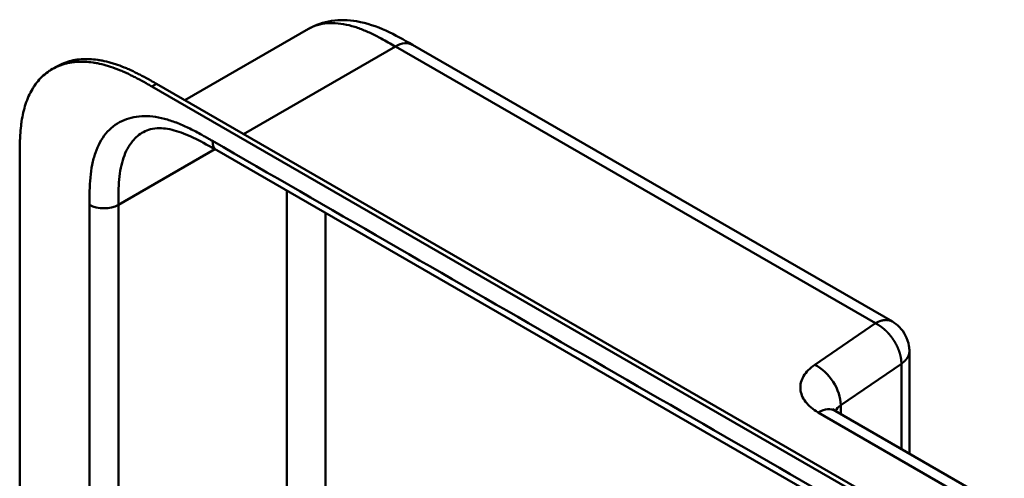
# Model space of a CAD drawing. Header units: millimetres. Extents: x 20 to 833, y 20 to 574.
# Tile 7 of 20: x 177 to 235, y 155 to 182. Entities that reach past the tile are written whole.
import ezdxf

# ---------------------------------------------------------------- set-up
doc = ezdxf.new("R2010")
doc.units = ezdxf.units.MM
doc.header["$LTSCALE"] = 2
doc.layers.add('Sichtbare Kanten(DIN)', color=7, linetype='Continuous', lineweight=50)
doc.layers.add('Sichtbare tangentiale Kanten(DIN)', color=7, linetype='Continuous', lineweight=50)

msp = doc.modelspace()

# ---------------------------------------------------------------- linework, layer by layer
at = {"layer": 'Sichtbare Kanten(DIN)'}
for p, q in [((186.536, 177.566), (193.792, 181.755)), ((193.792, 181.755), (193.792, 181.755)), ((199.901, 180.824), (228.097, 164.545)), ((178.737, 179.393), (179.011, 179.552)), ((229.426, 152.487), (184.601, 178.367)), ((184.875, 178.525), (229.7, 152.645)), ((188.401, 174.623), (188.401, 174.623)), ((229.392, 150.957), (188.401, 174.623)), ((176.828, 111.585), (176.828, 174.106)), ((229.097, 156.782), (229.097, 162.812)), ((224.744, 159.296), (234.672, 153.563))]:
    msp.add_line(p, q, dxfattribs=at)
for points, knots in [([(193.792, 181.755), (194.213, 181.998), (194.681, 182.157), (195.64, 182.303), (196.139, 182.289), (197.214, 182.108), (197.791, 181.908), (198.881, 181.411), (199.401, 181.112), (199.901, 180.824)], [0, 0, 0, 0, 0.43503, 0.43503, 0.881635, 0.881635, 1.42509, 1.42509, 1.955325, 1.955325, 1.955325, 1.955325]), ([(179.011, 179.552), (179.113, 179.61), (179.284, 179.697), (179.603, 179.822), (179.895, 179.903), (180.276, 179.968), (180.593, 179.992), (180.999, 179.987), (181.332, 179.956), (181.756, 179.883), (182.1, 179.799), (182.534, 179.665), (182.882, 179.536), (183.318, 179.35), (183.665, 179.185), (184.097, 178.962), (184.472, 178.756), (184.759, 178.592), (184.875, 178.525)], [-0.5122645, -0.5122645, -0.5122645, -0.5122645, -0.4791669, -0.4583336, -0.416667, -0.3958336, -0.354167, -0.3333337, -0.291667, -0.2708337, -0.2291671, -0.2083337, -0.1666671, -0.1458338, -0.1041671, -0.0833338, -0.0416672, -0.0130421, -0.0130421, -0.0130421, -0.0130421]), ([(184.601, 178.367), (184.484, 178.433), (184.198, 178.597), (183.823, 178.804), (183.391, 179.027), (183.043, 179.192), (182.608, 179.377), (182.259, 179.507), (181.826, 179.641), (181.482, 179.725), (181.058, 179.797), (180.725, 179.829), (180.318, 179.834), (180.002, 179.81), (179.621, 179.744), (179.329, 179.663), (178.981, 179.527), (178.719, 179.39), (178.412, 179.185), (178.185, 178.994), (177.925, 178.725), (177.737, 178.485), (177.528, 178.157), (177.382, 177.873), (177.226, 177.495), (177.122, 177.175), (177.017, 176.757), (176.952, 176.409), (176.893, 175.962), (176.862, 175.596), (176.839, 175.132), (176.828, 174.665), (176.828, 174.292), (176.828, 174.106)], [0.0130421, 0.0130421, 0.0130421, 0.0130421, 0.0416672, 0.0833338, 0.1041671, 0.1458338, 0.1666671, 0.2083337, 0.2291671, 0.2708337, 0.291667, 0.3333337, 0.354167, 0.3958336, 0.416667, 0.4583336, 0.4791669, 0.5208336, 0.5416669, 0.5833336, 0.6041669, 0.6458335, 0.6666668, 0.7083335, 0.7291668, 0.7708335, 0.7916668, 0.8333334, 0.8541667, 0.8958334, 0.9166667, 0.9583334, 0.9999958, 0.9999958, 0.9999958, 0.9999958]), ([(188.401, 174.623), (187.577, 175.099), (186.759, 175.541), (185.68, 175.863), (185.34, 175.917), (184.655, 175.923), (184.344, 175.84), (184.094, 175.696)], [0, 0, 0, 0, 0.874623, 0.874623, 1.321522, 1.321522, 1.920569, 1.920569, 1.920569, 1.920569]), ([(228.097, 164.545), (228.249, 164.457), (228.39, 164.344), (228.648, 164.078), (228.765, 163.917), (228.962, 163.55), (229.037, 163.335), (229.089, 163.015), (229.097, 162.914), (229.097, 162.812)], [0, 0, 0, 0, 0.1326519, 0.1326519, 0.2784868, 0.2784868, 0.4452654, 0.4452654, 0.5212848, 0.5212848, 0.5212848, 0.5212848]), ([(224.582, 159.412), (224.582, 159.412), (224.584, 159.41), (224.6, 159.394), (224.639, 159.36), (224.718, 159.311), (224.731, 159.303), (224.744, 159.296)], [0.3494461, 0.3494461, 0.3494461, 0.3494461, 0.3894259, 0.3894259, 0.5226501, 0.5226501, 0.5448455, 0.5448455, 0.5448455, 0.5448455])]:
    msp.add_open_spline(points, degree=3, knots=knots, dxfattribs=at)
msp.add_open_spline([(184.094, 175.695), (184.094, 175.695), (184.094, 175.695), (184.094, 175.696)], degree=3, dxfattribs=at)
at = {"layer": 'Sichtbare tangentiale Kanten(DIN)'}
for p, q in [((198.901, 180.725), (189.983, 175.576)), ((198.561, 180.528), (198.561, 180.528)), ((227.097, 164.446), (198.901, 180.725)), ((199.977, 180.104), (199.977, 180.104)), ((184.601, 178.367), (184.875, 178.525)), ((194.819, 178.368), (194.819, 178.368)), ((192.996, 177.315), (192.996, 177.315)), ((188.295, 174.684), (182.627, 171.412)), ((192.526, 172.242), (192.526, 139.026)), ((182.627, 150.794), (182.627, 171.412)), ((194.789, 170.935), (194.789, 137.724)), ((223.536, 162.006), (227.097, 164.446)), ((225.066, 159.629), (228.627, 162.069)), ((228.627, 162.069), (228.627, 157.054)), ((233.669, 153.466), (223.744, 159.197)), ((225.066, 159.11), (225.066, 159.629))]:
    msp.add_line(p, q, dxfattribs=at)
for points, degree, knots in [([(198.901, 180.725), (198.623, 180.885), (198.345, 181.046), (198.063, 181.197), (197.965, 181.25), (197.868, 181.3), (197.768, 181.351), (197.556, 181.459), (197.353, 181.554), (197.149, 181.641), (196.934, 181.732), (196.721, 181.812), (196.51, 181.878), (196.289, 181.948), (196.071, 182.002), (195.857, 182.04), (195.637, 182.079), (195.422, 182.1), (195.213, 182.103), (195.001, 182.105), (194.795, 182.088), (194.599, 182.051), (194.4, 182.013), (194.21, 181.955), (194.032, 181.877), (193.987, 181.857), (193.943, 181.836), (193.899, 181.814), (193.863, 181.795), (193.827, 181.776), (193.792, 181.755)], 3, [0, 0, 0, 0, 0.29507, 0.29507, 0.29507, 0.398589, 0.398589, 0.398589, 0.61811, 0.61811, 0.61811, 0.848665, 0.848665, 0.848665, 1.089444, 1.089444, 1.089444, 1.336853, 1.336853, 1.336853, 1.58776, 1.58776, 1.58776, 1.84095, 1.84095, 1.84095, 1.904564, 1.904564, 1.904564, 1.957302, 1.957302, 1.957302, 1.957302]), ([(188.153, 175.172), (188.092, 175.208), (188.031, 175.243), (187.97, 175.278), (187.913, 175.311), (187.856, 175.343), (187.799, 175.376), (187.77, 175.392), (187.742, 175.408), (187.713, 175.425), (187.63, 175.472), (187.546, 175.519), (187.457, 175.568), (187.455, 175.569), (187.452, 175.57), (187.45, 175.572), (187.199, 175.71), (186.974, 175.827), (186.745, 175.937), (186.741, 175.939), (186.737, 175.941), (186.733, 175.943), (186.501, 176.054), (186.266, 176.157), (186.034, 176.246), (186.031, 176.247), (186.029, 176.247), (186.027, 176.248), (185.793, 176.337), (185.561, 176.413), (185.332, 176.472), (185.33, 176.473), (185.328, 176.473), (185.326, 176.474), (184.864, 176.593), (184.413, 176.646), (183.996, 176.626), (183.576, 176.605), (183.177, 176.509), (182.824, 176.339), (182.47, 176.169), (182.152, 175.918), (181.894, 175.605), (181.636, 175.293), (181.425, 174.905), (181.274, 174.467), (181.274, 174.466), (181.274, 174.465), (181.273, 174.464), (181.199, 174.247), (181.138, 174.015), (181.09, 173.774), (181.089, 173.772), (181.089, 173.77), (181.088, 173.768), (181.041, 173.528), (181.006, 173.276), (180.982, 173.021), (180.981, 173.017), (180.981, 173.013), (180.981, 173.008), (180.957, 172.758), (180.944, 172.503), (180.937, 172.223), (180.937, 172.219), (180.936, 172.215), (180.936, 172.21), (180.93, 171.939), (180.93, 171.675), (180.93, 171.412)], 3, [79.050735, 79.050735, 79.050735, 79.050735, 79.115326, 79.115326, 79.115326, 79.175852, 79.175852, 79.175852, 79.206115, 79.206115, 79.206115, 79.29477, 79.29477, 79.29477, 79.296904, 79.296904, 79.296904, 79.544256, 79.544256, 79.544256, 79.548758, 79.548758, 79.548758, 79.800076, 79.800076, 79.800076, 79.802526, 79.802526, 79.802526, 80.054962, 80.054962, 80.054962, 80.056924, 80.056924, 80.056924, 80.565665, 80.565665, 80.565665, 81.078223, 81.078223, 81.078223, 81.591387, 81.591387, 81.591387, 82.102645, 82.102645, 82.102645, 82.103787, 82.103787, 82.103787, 82.357518, 82.357518, 82.357518, 82.35964, 82.35964, 82.35964, 82.612159, 82.612159, 82.612159, 82.616454, 82.616454, 82.616454, 82.864896, 82.864896, 82.864896, 82.868708, 82.868708, 82.868708, 83.11068, 83.11068, 83.11068, 83.11068]), ([(182.627, 171.412), (182.627, 171.669), (182.627, 171.928), (182.633, 172.183), (182.639, 172.431), (182.651, 172.675), (182.673, 172.912), (182.695, 173.143), (182.726, 173.367), (182.768, 173.581), (182.81, 173.791), (182.862, 173.992), (182.928, 174.181), (183.055, 174.553), (183.231, 174.881), (183.455, 175.152), (183.638, 175.373), (183.852, 175.556), (184.094, 175.695)], 3, [-3.587895, -3.587895, -3.587895, -3.587895, -3.346397, -3.346397, -3.346397, -3.111056, -3.111056, -3.111056, -2.880694, -2.880694, -2.880694, -2.65433, -2.65433, -2.65433, -2.210333, -2.210333, -2.210333, -1.847941, -1.847941, -1.847941, -1.847941]), ([(227.097, 164.446), (227.126, 164.463), (227.185, 164.495), (227.271, 164.537), (227.383, 164.582), (227.519, 164.62), (227.649, 164.64), (227.773, 164.642), (227.89, 164.627), (227.977, 164.602), (228.039, 164.576), (228.078, 164.556), (228.097, 164.545), (228.097, 164.545)], 5, [0, 0, 0, 0, 0, 0, 0.0625, 0.125, 0.1875, 0.25, 0.3125, 0.375, 0.4375, 0.5, 0.5000001, 0.5000001, 0.5000001, 0.5000001, 0.5000001, 0.5000001]), ([(229.097, 162.812), (229.097, 162.801), (229.096, 162.769), (229.092, 162.716), (229.079, 162.642), (229.048, 162.548), (228.998, 162.446), (228.932, 162.346), (228.848, 162.249), (228.768, 162.175), (228.7, 162.121), (228.652, 162.086), (228.627, 162.069)], 5, [0.5294319, 0.5294319, 0.5294319, 0.5294319, 0.5294319, 0.5294319, 0.5625, 0.625, 0.6875, 0.75, 0.8125, 0.875, 0.9375, 1, 1, 1, 1, 1, 1]), ([(223.744, 159.197), (223.428, 159.379), (223.171, 159.596), (222.993, 159.83), (222.815, 160.064), (222.711, 160.322), (222.692, 160.578), (222.674, 160.834), (222.739, 161.096), (222.882, 161.338), (223.024, 161.58), (223.249, 161.809), (223.536, 162.006)], 3, [0, 0, 0, 0, 0.25, 0.25, 0.25, 0.5, 0.5, 0.5, 0.75, 0.75, 0.75, 1, 1, 1, 1])]:
    msp.add_open_spline(points, degree=degree, knots=knots, dxfattribs=at)
for points, degree in [([(199.901, 180.824), (199.645, 180.972), (199.291, 180.95), (198.901, 180.725)], 3), ([(188.401, 174.623), (188.248, 174.712), (188.153, 174.902), (188.153, 175.172)], 3), ([(229.143, 151.507), (215.48, 159.395), (201.816, 167.284), (188.153, 175.172)], 3), ([(180.93, 171.412), (181.398, 171.141), (182.158, 171.141), (182.627, 171.412)], 3), ([(180.93, 171.412), (180.93, 164.162), (180.93, 156.913), (180.93, 149.663)], 3), ([(228.627, 162.069), (228.627, 162.103), (228.625, 162.171), (228.618, 162.274), (228.599, 162.413), (228.561, 162.588), (228.51, 162.763), (228.445, 162.937), (228.368, 163.11), (228.28, 163.278), (228.181, 163.443), (228.072, 163.601), (227.954, 163.753), (227.828, 163.896), (227.694, 164.03), (227.553, 164.154), (227.407, 164.266), (227.285, 164.345), (227.192, 164.398), (227.129, 164.43), (227.097, 164.446)], 5), ([(223.536, 162.006), (224.381, 161.595), (225.066, 160.53), (225.066, 159.629)], 3), ([(223.744, 159.197), (224.134, 159.422), (224.488, 159.443), (224.744, 159.296)], 3), ([(224.752, 159.291), (224.813, 159.411), (224.917, 159.527), (225.066, 159.629)], 3)]:
    msp.add_open_spline(points, degree=degree, dxfattribs=at)

doc.saveas('drawing.dxf')
